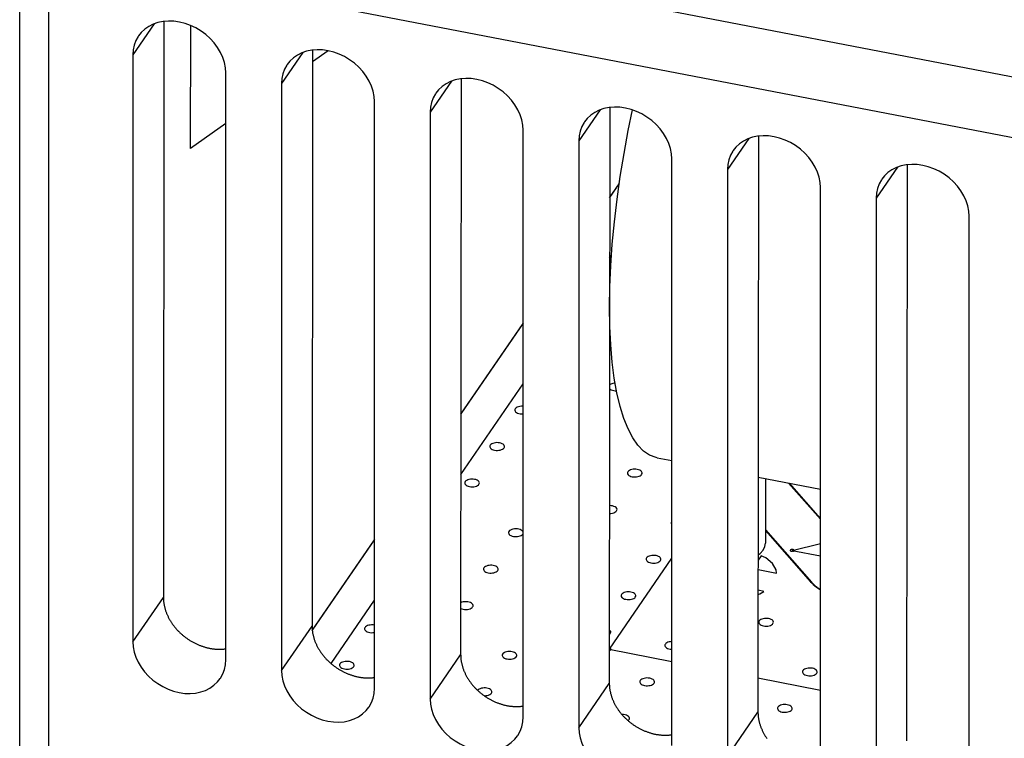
# Model space of a CAD drawing. Extents: x -841 to -216, y -127 to 601.
# Tile 120 of 201: x -401 to -374, y 431 to 451. Entities that reach past the tile are written whole.
import ezdxf

# ---------------------------------------------------------------- set-up
doc = ezdxf.new("R2010")
doc.units = 0
doc.header["$LTSCALE"] = 23.1
doc.layers.add('HEATSINK_AM_0', color=7, linetype='CONTINUOUS')

msp = doc.modelspace()

# ---------------------------------------------------------------- linework, layer by layer
at = {"layer": 'HEATSINK_AM_0', "color": 7}
for p, q in [((-400.597, 413.484), (-400.597, 465.992)), ((-399.808, 465.394), (-399.808, 412.886)), ((-393.219, 452.883), (-295.096, 433.958)), ((-295.492, 432.364), (-393.615, 451.289)), ((-396.922, 450.521), (-397.505, 449.672)), ((-396.662, 450.587), (-396.674, 434.855)), ((-395.93, 447.12), (-395.926, 450.477)), ((-397.505, 449.672), (-397.505, 433.643)), ((-392.863, 449.738), (-393.446, 448.889)), ((-392.603, 449.804), (-392.614, 434.072)), ((-392.17, 449.787), (-392.603, 449.48)), ((-394.968, 433.154), (-394.968, 449.182)), ((-393.446, 448.889), (-393.446, 432.861)), ((-388.803, 448.955), (-389.386, 448.106)), ((-388.544, 449.021), (-388.555, 433.289)), ((-390.909, 432.371), (-390.909, 448.399)), ((-389.386, 448.106), (-389.386, 432.078)), ((-384.744, 448.172), (-385.327, 447.323)), ((-384.484, 448.238), (-384.495, 432.506)), ((-394.968, 447.802), (-395.93, 447.12)), ((-386.849, 431.588), (-386.849, 447.616)), ((-380.425, 447.455), (-380.436, 431.723)), ((-385.327, 447.323), (-385.327, 431.295)), ((-380.684, 447.389), (-381.267, 446.54)), ((-382.79, 430.805), (-382.79, 446.833)), ((-376.365, 446.672), (-376.376, 430.94)), ((-381.267, 446.54), (-381.267, 430.512)), ((-376.625, 446.606), (-377.208, 445.757)), ((-384.222, 446.165), (-384.486, 445.782)), ((-384.486, 445.773), (-384.224, 446.155)), ((-378.73, 430.022), (-378.73, 446.051)), ((-377.208, 445.757), (-377.208, 429.729)), ((-374.671, 429.239), (-374.671, 445.268)), ((-384.487, 444.125), (-384.434, 444.201)), ((-386.849, 442.342), (-388.55, 439.867)), ((-388.55, 439.856), (-386.849, 442.332)), ((-388.551, 438.207), (-386.849, 440.685)), ((-383.19, 438.669), (-382.79, 438.591)), ((-380.431, 438.136), (-378.73, 437.808)), ((-380.23, 438.098), (-380.23, 436.333)), ((-378.73, 436.989), (-379.599, 437.976)), ((-378.73, 437.011), (-379.575, 437.971)), ((-380.23, 436.699), (-378.974, 435.272)), ((-390.909, 436.434), (-392.607, 433.963)), ((-392.606, 433.951), (-390.909, 436.422)), ((-380.23, 436.677), (-378.998, 435.277)), ((-379.504, 436.139), (-378.73, 436.33)), ((-384.494, 433.443), (-382.79, 435.925)), ((-380.349, 435.992), (-380.433, 435.871)), ((-380.225, 435.932), (-380.349, 435.992)), ((-380.041, 435.779), (-380.225, 435.932)), ((-379.504, 436.139), (-378.73, 435.99)), ((-380.433, 435.613), (-379.931, 435.516)), ((-379.938, 435.606), (-380.041, 435.779)), ((-379.931, 435.516), (-379.938, 435.606)), ((-378.998, 435.277), (-378.957, 435.241)), ((-378.974, 435.272), (-378.934, 435.236)), ((-378.957, 435.241), (-378.924, 435.203)), ((-378.934, 435.236), (-378.9, 435.198)), ((-378.924, 435.203), (-378.885, 435.168)), ((-378.9, 435.198), (-378.862, 435.163)), ((-378.885, 435.168), (-378.838, 435.134)), ((-378.862, 435.163), (-378.815, 435.13)), ((-378.835, 435.132), (-378.73, 435.056)), ((-378.812, 435.127), (-378.8, 435.119)), ((-378.8, 435.119), (-378.73, 435.069)), ((-397.505, 433.643), (-396.674, 434.855)), ((-380.273, 435.019), (-380.433, 435.049)), ((-380.433, 434.937), (-380.387, 434.953)), ((-380.387, 434.953), (-380.273, 435.019)), ((-392.095, 433.048), (-390.909, 434.775)), ((-393.446, 432.861), (-392.614, 434.072)), ((-389.386, 432.078), (-388.555, 433.289)), ((-384.499, 433.437), (-382.79, 433.107)), ((-380.435, 432.653), (-378.73, 432.324)), ((-385.327, 431.295), (-384.495, 432.506)), ((-381.267, 430.512), (-380.436, 431.723))]:
    msp.add_line(p, q, dxfattribs=at)
for points in [[(-394.968, 449.182), (-394.978, 449.323), (-395.005, 449.464), (-395.051, 449.605), (-395.114, 449.743), (-395.193, 449.877), (-395.288, 450.003), (-395.395, 450.121), (-395.515, 450.229), (-395.645, 450.326), (-395.785, 450.409), (-395.931, 450.479), (-396.081, 450.533), (-396.233, 450.571), (-396.385, 450.593), (-396.536, 450.597), (-396.682, 450.585), (-396.821, 450.556), (-396.952, 450.51), (-397.073, 450.449), (-397.182, 450.373), (-397.277, 450.282), (-397.35, 450.191)], [(-397.35, 450.191), (-397.358, 450.179), (-397.422, 450.064), (-397.468, 449.94), (-397.496, 449.809), (-397.505, 449.672)], [(-390.909, 448.399), (-390.918, 448.54), (-390.946, 448.681), (-390.992, 448.822), (-391.054, 448.96), (-391.134, 449.094), (-391.228, 449.22), (-391.336, 449.338), (-391.455, 449.446), (-391.586, 449.543), (-391.725, 449.627), (-391.871, 449.696), (-392.021, 449.75), (-392.174, 449.788), (-392.326, 449.81), (-392.476, 449.814), (-392.622, 449.802), (-392.762, 449.773), (-392.893, 449.727), (-393.014, 449.666), (-393.122, 449.59), (-393.218, 449.499), (-393.29, 449.408)], [(-393.29, 449.408), (-393.299, 449.396), (-393.362, 449.281), (-393.409, 449.157), (-393.436, 449.026), (-393.446, 448.889)], [(-386.849, 447.616), (-386.859, 447.757), (-386.886, 447.898), (-386.932, 448.039), (-386.995, 448.177), (-387.074, 448.311), (-387.169, 448.438), (-387.276, 448.555), (-387.396, 448.663), (-387.526, 448.76), (-387.666, 448.844), (-387.812, 448.913), (-387.962, 448.967), (-388.114, 449.005), (-388.266, 449.027), (-388.417, 449.031), (-388.563, 449.019), (-388.702, 448.99), (-388.833, 448.944), (-388.954, 448.883), (-389.063, 448.807), (-389.158, 448.716), (-389.231, 448.625)], [(-389.231, 448.625), (-389.239, 448.613), (-389.303, 448.498), (-389.349, 448.374), (-389.377, 448.244), (-389.386, 448.106)], [(-382.79, 446.833), (-382.799, 446.975), (-382.827, 447.115), (-382.873, 447.256), (-382.935, 447.394), (-383.015, 447.528), (-383.109, 447.655), (-383.217, 447.772), (-383.336, 447.88), (-383.467, 447.977), (-383.606, 448.061), (-383.752, 448.13), (-383.902, 448.184), (-384.055, 448.222), (-384.207, 448.244), (-384.357, 448.248), (-384.503, 448.236), (-384.643, 448.207), (-384.774, 448.162), (-384.895, 448.1), (-385.003, 448.024), (-385.099, 447.933), (-385.171, 447.842)], [(-384.487, 442.782), (-384.479, 443.338), (-384.454, 443.912), (-384.414, 444.504), (-384.357, 445.111), (-384.284, 445.729), (-384.196, 446.354), (-384.093, 446.982), (-383.976, 447.611), (-383.859, 448.169)], [(-385.171, 447.842), (-385.18, 447.83), (-385.243, 447.715), (-385.29, 447.591), (-385.317, 447.461), (-385.327, 447.323)], [(-378.73, 446.051), (-378.74, 446.192), (-378.767, 446.332), (-378.813, 446.473), (-378.876, 446.611), (-378.955, 446.745), (-379.05, 446.872), (-379.157, 446.989), (-379.277, 447.097), (-379.407, 447.194), (-379.547, 447.278), (-379.693, 447.347), (-379.843, 447.401), (-379.995, 447.439), (-380.147, 447.461), (-380.298, 447.465), (-380.444, 447.453), (-380.583, 447.424), (-380.715, 447.379), (-380.835, 447.317), (-380.944, 447.241), (-381.04, 447.15), (-381.112, 447.06)], [(-381.112, 447.06), (-381.12, 447.047), (-381.184, 446.932), (-381.23, 446.808), (-381.258, 446.678), (-381.267, 446.54)], [(-374.671, 445.268), (-374.68, 445.409), (-374.708, 445.549), (-374.754, 445.69), (-374.817, 445.828), (-374.896, 445.962), (-374.99, 446.089), (-375.098, 446.206), (-375.217, 446.314), (-375.348, 446.411), (-375.487, 446.495), (-375.633, 446.564), (-375.783, 446.618), (-375.936, 446.656), (-376.088, 446.678), (-376.238, 446.682), (-376.384, 446.67), (-376.524, 446.641), (-376.655, 446.596), (-376.776, 446.534), (-376.885, 446.458), (-376.98, 446.368), (-377.052, 446.277)], [(-377.052, 446.277), (-377.061, 446.264), (-377.124, 446.149), (-377.171, 446.025), (-377.198, 445.895), (-377.208, 445.757)], [(-383.19, 438.669), (-383.219, 438.675), (-383.394, 438.74), (-383.558, 438.852), (-383.712, 439.009), (-383.853, 439.211), (-383.982, 439.456), (-384.097, 439.744), (-384.199, 440.072), (-384.286, 440.44), (-384.358, 440.845), (-384.414, 441.284), (-384.455, 441.755), (-384.479, 442.254), (-384.487, 442.782)], [(-384.334, 440.71), (-384.366, 440.707), (-384.396, 440.701), (-384.425, 440.692), (-384.45, 440.681), (-384.472, 440.668), (-384.489, 440.653)], [(-384.489, 440.557), (-384.468, 440.539), (-384.441, 440.524), (-384.409, 440.512), (-384.374, 440.504), (-384.336, 440.499), (-384.297, 440.499)], [(-387.063, 440.007), (-387.072, 439.987), (-387.074, 439.965), (-387.068, 439.944), (-387.053, 439.923), (-387.031, 439.905), (-387.003, 439.89), (-386.969, 439.878), (-386.93, 439.869), (-386.891, 439.866), (-386.849, 439.866)], [(-386.849, 440.076), (-386.894, 440.077), (-386.937, 440.072), (-386.979, 440.062), (-387.014, 440.047), (-387.043, 440.029), (-387.063, 440.007)], [(-387.747, 439.012), (-387.756, 438.992), (-387.758, 438.971), (-387.753, 438.95), (-387.74, 438.931), (-387.72, 438.913), (-387.694, 438.897), (-387.663, 438.885), (-387.627, 438.876), (-387.589, 438.871), (-387.55, 438.869), (-387.512, 438.872), (-387.474, 438.879), (-387.441, 438.89), (-387.411, 438.904), (-387.388, 438.92), (-387.371, 438.939)], [(-387.371, 438.939), (-387.361, 438.959), (-387.359, 438.98), (-387.364, 439), (-387.377, 439.02), (-387.397, 439.038), (-387.423, 439.053), (-387.454, 439.066), (-387.49, 439.075), (-387.528, 439.08), (-387.567, 439.081), (-387.606, 439.078), (-387.643, 439.071), (-387.677, 439.061), (-387.706, 439.047), (-387.729, 439.031), (-387.747, 439.012)], [(-383.612, 438.214), (-383.602, 438.234), (-383.6, 438.255), (-383.605, 438.275), (-383.619, 438.295), (-383.638, 438.313), (-383.665, 438.328), (-383.696, 438.341), (-383.731, 438.35), (-383.769, 438.355), (-383.808, 438.356), (-383.847, 438.353), (-383.884, 438.346), (-383.918, 438.336), (-383.947, 438.322), (-383.971, 438.306), (-383.988, 438.287)], [(-388.055, 437.943), (-388.045, 437.963), (-388.043, 437.984), (-388.048, 438.004), (-388.061, 438.024), (-388.081, 438.042), (-388.107, 438.057), (-388.138, 438.07), (-388.174, 438.079), (-388.212, 438.084), (-388.251, 438.085), (-388.29, 438.082), (-388.327, 438.075), (-388.361, 438.065), (-388.39, 438.051), (-388.413, 438.035), (-388.431, 438.016)], [(-383.988, 438.287), (-383.998, 438.267), (-384, 438.246), (-383.994, 438.225), (-383.981, 438.206), (-383.961, 438.188), (-383.935, 438.172), (-383.904, 438.16), (-383.868, 438.151), (-383.83, 438.146), (-383.792, 438.144), (-383.753, 438.147), (-383.715, 438.154), (-383.682, 438.165), (-383.653, 438.179), (-383.629, 438.195), (-383.612, 438.214)], [(-388.431, 438.016), (-388.44, 437.996), (-388.443, 437.975), (-388.437, 437.954), (-388.424, 437.935), (-388.404, 437.917), (-388.378, 437.901), (-388.347, 437.889), (-388.311, 437.88), (-388.273, 437.875), (-388.234, 437.874), (-388.196, 437.876), (-388.158, 437.883), (-388.125, 437.894), (-388.095, 437.908), (-388.072, 437.924), (-388.055, 437.943)], [(-384.296, 437.218), (-384.286, 437.24), (-384.285, 437.263), (-384.293, 437.286), (-384.31, 437.307), (-384.336, 437.326), (-384.369, 437.341), (-384.406, 437.352), (-384.448, 437.359), (-384.492, 437.36)], [(-384.492, 437.149), (-384.45, 437.15), (-384.41, 437.156), (-384.373, 437.166), (-384.341, 437.18), (-384.314, 437.198), (-384.296, 437.218)], [(-386.849, 436.636), (-386.859, 436.656), (-386.876, 436.676), (-386.901, 436.693), (-386.931, 436.707), (-386.967, 436.718), (-387.006, 436.725), (-387.046, 436.727), (-387.087, 436.725), (-387.126, 436.718), (-387.161, 436.708), (-387.192, 436.694), (-387.217, 436.677), (-387.235, 436.657)], [(-382.792, 436.928), (-382.799, 436.916), (-382.803, 436.903), (-382.804, 436.89), (-382.803, 436.877), (-382.798, 436.865), (-382.79, 436.852)], [(-387.235, 436.657), (-387.245, 436.637), (-387.247, 436.617), (-387.242, 436.596), (-387.229, 436.576), (-387.209, 436.558), (-387.183, 436.543), (-387.152, 436.531), (-387.116, 436.521), (-387.078, 436.516), (-387.039, 436.515), (-387, 436.518), (-386.963, 436.525), (-386.929, 436.535), (-386.9, 436.549), (-386.877, 436.566), (-386.859, 436.585)], [(-380.433, 436.017), (-380.379, 436.054), (-380.293, 436.147), (-380.244, 436.247), (-380.23, 436.333)], [(-379.551, 436.148), (-379.553, 436.143), (-379.553, 436.138), (-379.552, 436.133), (-379.549, 436.128), (-379.544, 436.123), (-379.537, 436.119), (-379.53, 436.116), (-379.521, 436.114), (-379.511, 436.113), (-379.501, 436.112), (-379.492, 436.113), (-379.482, 436.115), (-379.474, 436.118), (-379.467, 436.121), (-379.461, 436.125), (-379.457, 436.13)], [(-379.457, 436.13), (-379.454, 436.135), (-379.454, 436.14), (-379.455, 436.145), (-379.458, 436.15), (-379.463, 436.155), (-379.47, 436.158), (-379.477, 436.162), (-379.486, 436.164), (-379.496, 436.165), (-379.506, 436.165), (-379.515, 436.165), (-379.525, 436.163), (-379.533, 436.16), (-379.54, 436.157), (-379.546, 436.153), (-379.551, 436.148)], [(-383.476, 435.932), (-383.486, 435.912), (-383.488, 435.892), (-383.483, 435.871), (-383.47, 435.851), (-383.45, 435.833), (-383.424, 435.818), (-383.393, 435.806), (-383.357, 435.796), (-383.319, 435.791), (-383.28, 435.79), (-383.242, 435.793), (-383.204, 435.8), (-383.17, 435.811), (-383.141, 435.824), (-383.118, 435.841), (-383.101, 435.86)], [(-383.101, 435.86), (-383.091, 435.88), (-383.089, 435.9), (-383.094, 435.921), (-383.107, 435.941), (-383.127, 435.959), (-383.153, 435.974), (-383.184, 435.987), (-383.22, 435.996), (-383.258, 436.001), (-383.297, 436.002), (-383.336, 435.999), (-383.373, 435.992), (-383.407, 435.982), (-383.436, 435.968), (-383.459, 435.951), (-383.476, 435.932)], [(-387.919, 435.661), (-387.929, 435.641), (-387.931, 435.621), (-387.926, 435.6), (-387.913, 435.58), (-387.893, 435.563), (-387.867, 435.547), (-387.836, 435.535), (-387.8, 435.526), (-387.762, 435.52), (-387.723, 435.519), (-387.684, 435.522), (-387.647, 435.529), (-387.613, 435.54), (-387.584, 435.553), (-387.561, 435.57), (-387.543, 435.589)], [(-387.543, 435.589), (-387.534, 435.609), (-387.532, 435.63), (-387.537, 435.65), (-387.55, 435.67), (-387.57, 435.688), (-387.596, 435.703), (-387.627, 435.716), (-387.663, 435.725), (-387.701, 435.73), (-387.74, 435.731), (-387.778, 435.728), (-387.816, 435.721), (-387.849, 435.711), (-387.879, 435.697), (-387.902, 435.68), (-387.919, 435.661)], [(-384.161, 434.936), (-384.17, 434.916), (-384.172, 434.896), (-384.167, 434.875), (-384.154, 434.855), (-384.134, 434.838), (-384.108, 434.822), (-384.077, 434.81), (-384.041, 434.801), (-384.003, 434.795), (-383.964, 434.794), (-383.926, 434.797), (-383.888, 434.804), (-383.854, 434.815), (-383.825, 434.828), (-383.802, 434.845), (-383.785, 434.864)], [(-383.785, 434.864), (-383.775, 434.884), (-383.773, 434.905), (-383.778, 434.925), (-383.791, 434.945), (-383.811, 434.963), (-383.837, 434.978), (-383.868, 434.991), (-383.904, 435), (-383.942, 435.005), (-383.981, 435.006), (-384.02, 435.003), (-384.057, 434.996), (-384.091, 434.986), (-384.12, 434.972), (-384.143, 434.955), (-384.161, 434.936)], [(-388.227, 434.593), (-388.217, 434.614), (-388.216, 434.636), (-388.223, 434.657), (-388.237, 434.678), (-388.26, 434.696), (-388.289, 434.711), (-388.323, 434.723), (-388.362, 434.731), (-388.403, 434.735), (-388.444, 434.734), (-388.484, 434.729), (-388.521, 434.719), (-388.554, 434.706)], [(-388.554, 434.553), (-388.523, 434.54), (-388.488, 434.53), (-388.449, 434.525), (-388.41, 434.523), (-388.37, 434.526), (-388.333, 434.533), (-388.298, 434.543), (-388.269, 434.557), (-388.245, 434.574), (-388.227, 434.593)], [(-380.026, 434.139), (-380.016, 434.159), (-380.014, 434.18), (-380.019, 434.2), (-380.033, 434.22), (-380.052, 434.238), (-380.078, 434.253), (-380.11, 434.266), (-380.145, 434.275), (-380.183, 434.28), (-380.222, 434.281), (-380.261, 434.278), (-380.298, 434.271), (-380.332, 434.261), (-380.361, 434.247), (-380.385, 434.23), (-380.402, 434.211)], [(-391.167, 434.032), (-391.177, 434.011), (-391.178, 433.989), (-391.172, 433.968), (-391.156, 433.947), (-391.134, 433.929), (-391.105, 433.913), (-391.07, 433.901), (-391.031, 433.893), (-390.991, 433.89), (-390.949, 433.891), (-390.909, 433.896)], [(-390.909, 434.095), (-390.946, 434.1), (-390.986, 434.102), (-391.025, 434.099), (-391.062, 434.092), (-391.096, 434.082), (-391.126, 434.068), (-391.149, 434.051), (-391.167, 434.032)], [(-380.402, 434.211), (-380.411, 434.191), (-380.414, 434.171), (-380.408, 434.15), (-380.395, 434.13), (-380.375, 434.113), (-380.349, 434.097), (-380.318, 434.085), (-380.282, 434.076), (-380.244, 434.07), (-380.205, 434.069), (-380.167, 434.072), (-380.129, 434.079), (-380.096, 434.09), (-380.067, 434.103), (-380.043, 434.12), (-380.026, 434.139)], [(-384.469, 433.868), (-384.46, 433.884), (-384.457, 433.901), (-384.458, 433.919), (-384.465, 433.935), (-384.477, 433.951), (-384.494, 433.966)], [(-384.494, 433.842), (-384.489, 433.846), (-384.484, 433.851), (-384.48, 433.855), (-384.476, 433.859), (-384.472, 433.863), (-384.469, 433.868)], [(-397.505, 433.643), (-397.496, 433.502), (-397.468, 433.362), (-397.423, 433.221), (-397.36, 433.083), (-397.28, 432.949), (-397.186, 432.822), (-397.079, 432.705), (-396.959, 432.597), (-396.828, 432.5), (-396.689, 432.416), (-396.543, 432.347), (-396.393, 432.293), (-396.241, 432.255), (-396.088, 432.233), (-395.938, 432.229), (-395.792, 432.241), (-395.653, 432.27), (-395.521, 432.315), (-395.401, 432.377), (-395.292, 432.453), (-395.196, 432.544), (-395.124, 432.634)], [(-384.452, 433.428), (-384.449, 433.433), (-384.449, 433.438), (-384.45, 433.444), (-384.454, 433.449), (-384.459, 433.453), (-384.467, 433.457), (-384.475, 433.46), (-384.484, 433.462), (-384.494, 433.463)], [(-382.965, 433.578), (-382.975, 433.557), (-382.977, 433.535), (-382.97, 433.514), (-382.955, 433.493), (-382.933, 433.475), (-382.904, 433.46), (-382.869, 433.448), (-382.831, 433.44), (-382.79, 433.436)], [(-382.79, 433.648), (-382.828, 433.644), (-382.864, 433.637), (-382.896, 433.627), (-382.925, 433.613), (-382.948, 433.597), (-382.965, 433.578)], [(-387.408, 433.307), (-387.418, 433.287), (-387.42, 433.266), (-387.414, 433.246), (-387.401, 433.226), (-387.381, 433.208), (-387.355, 433.193), (-387.324, 433.18), (-387.288, 433.171), (-387.251, 433.166), (-387.212, 433.165), (-387.173, 433.168), (-387.136, 433.175), (-387.102, 433.185), (-387.073, 433.199), (-387.049, 433.216), (-387.032, 433.235)], [(-387.032, 433.235), (-387.022, 433.255), (-387.02, 433.275), (-387.026, 433.296), (-387.039, 433.316), (-387.059, 433.333), (-387.085, 433.349), (-387.116, 433.361), (-387.152, 433.37), (-387.189, 433.376), (-387.228, 433.377), (-387.267, 433.374), (-387.305, 433.367), (-387.338, 433.356), (-387.367, 433.343), (-387.391, 433.326), (-387.408, 433.307)], [(-384.494, 433.41), (-384.485, 433.411), (-384.476, 433.413), (-384.468, 433.416), (-384.462, 433.419), (-384.456, 433.423), (-384.452, 433.428)], [(-395.124, 432.634), (-395.116, 432.647), (-395.052, 432.762), (-395.005, 432.886), (-394.978, 433.016), (-394.968, 433.154)], [(-391.851, 433.036), (-391.86, 433.016), (-391.863, 432.995), (-391.857, 432.975), (-391.844, 432.955), (-391.824, 432.937), (-391.798, 432.922), (-391.767, 432.909), (-391.731, 432.9), (-391.693, 432.895), (-391.654, 432.894), (-391.616, 432.897), (-391.578, 432.904), (-391.545, 432.914), (-391.516, 432.928), (-391.492, 432.945), (-391.475, 432.964)], [(-391.475, 432.964), (-391.465, 432.984), (-391.463, 433.004), (-391.468, 433.025), (-391.482, 433.045), (-391.501, 433.062), (-391.527, 433.078), (-391.559, 433.09), (-391.594, 433.099), (-391.632, 433.105), (-391.671, 433.106), (-391.71, 433.103), (-391.747, 433.096), (-391.781, 433.085), (-391.81, 433.072), (-391.834, 433.055), (-391.851, 433.036)], [(-378.83, 432.781), (-378.821, 432.801), (-378.819, 432.821), (-378.824, 432.842), (-378.837, 432.862), (-378.857, 432.879), (-378.883, 432.895), (-378.914, 432.907), (-378.95, 432.916), (-378.988, 432.922), (-379.027, 432.923), (-379.065, 432.92), (-379.103, 432.913), (-379.137, 432.902), (-379.166, 432.889), (-379.189, 432.872), (-379.206, 432.853)], [(-393.446, 432.861), (-393.436, 432.719), (-393.409, 432.579), (-393.363, 432.438), (-393.3, 432.3), (-393.221, 432.166), (-393.127, 432.039), (-393.019, 431.922), (-392.9, 431.814), (-392.769, 431.717), (-392.63, 431.633), (-392.484, 431.564), (-392.333, 431.51), (-392.181, 431.472), (-392.029, 431.45), (-391.879, 431.446), (-391.733, 431.458), (-391.593, 431.487), (-391.462, 431.533), (-391.341, 431.594), (-391.232, 431.67), (-391.137, 431.761), (-391.065, 431.852)], [(-383.273, 432.51), (-383.264, 432.53), (-383.261, 432.55), (-383.267, 432.571), (-383.28, 432.591), (-383.3, 432.608), (-383.326, 432.624), (-383.357, 432.636), (-383.393, 432.645), (-383.431, 432.651), (-383.47, 432.652), (-383.508, 432.649), (-383.546, 432.642), (-383.579, 432.631), (-383.608, 432.618), (-383.632, 432.601), (-383.649, 432.582)], [(-379.206, 432.853), (-379.216, 432.833), (-379.218, 432.812), (-379.213, 432.792), (-379.2, 432.772), (-379.18, 432.754), (-379.154, 432.739), (-379.123, 432.726), (-379.087, 432.717), (-379.049, 432.712), (-379.01, 432.711), (-378.971, 432.714), (-378.934, 432.721), (-378.9, 432.731), (-378.871, 432.745), (-378.848, 432.762), (-378.83, 432.781)], [(-387.716, 432.239), (-387.706, 432.259), (-387.704, 432.279), (-387.71, 432.3), (-387.723, 432.32), (-387.743, 432.337), (-387.769, 432.353), (-387.8, 432.365), (-387.836, 432.374), (-387.873, 432.38), (-387.912, 432.381), (-387.951, 432.378), (-387.989, 432.371), (-388.022, 432.36), (-388.051, 432.347), (-388.075, 432.33), (-388.092, 432.311)], [(-383.649, 432.582), (-383.659, 432.562), (-383.661, 432.541), (-383.656, 432.521), (-383.643, 432.501), (-383.623, 432.483), (-383.597, 432.468), (-383.565, 432.455), (-383.53, 432.446), (-383.492, 432.441), (-383.453, 432.44), (-383.414, 432.443), (-383.377, 432.45), (-383.343, 432.46), (-383.314, 432.474), (-383.291, 432.491), (-383.273, 432.51)], [(-391.065, 431.852), (-391.056, 431.864), (-390.992, 431.979), (-390.946, 432.103), (-390.918, 432.233), (-390.909, 432.371)], [(-387.911, 432.169), (-387.87, 432.17), (-387.83, 432.176), (-387.793, 432.187), (-387.761, 432.201), (-387.735, 432.218), (-387.716, 432.239)], [(-389.386, 432.078), (-389.377, 431.937), (-389.349, 431.796), (-389.304, 431.655), (-389.241, 431.517), (-389.161, 431.383), (-389.067, 431.257), (-388.96, 431.139), (-388.84, 431.031), (-388.709, 430.934), (-388.57, 430.85), (-388.424, 430.781), (-388.274, 430.727), (-388.122, 430.689), (-387.969, 430.667), (-387.819, 430.663), (-387.673, 430.675), (-387.534, 430.704), (-387.402, 430.75), (-387.282, 430.811), (-387.173, 430.887), (-387.077, 430.978), (-387.005, 431.069)], [(-379.89, 431.857), (-379.9, 431.837), (-379.902, 431.816), (-379.897, 431.796), (-379.884, 431.776), (-379.864, 431.758), (-379.838, 431.743), (-379.807, 431.73), (-379.771, 431.721), (-379.733, 431.716), (-379.694, 431.715), (-379.655, 431.718), (-379.618, 431.725), (-379.584, 431.735), (-379.555, 431.749), (-379.532, 431.766), (-379.515, 431.785)], [(-379.515, 431.785), (-379.505, 431.805), (-379.503, 431.825), (-379.508, 431.846), (-379.521, 431.866), (-379.541, 431.883), (-379.567, 431.899), (-379.598, 431.911), (-379.634, 431.92), (-379.672, 431.926), (-379.711, 431.927), (-379.749, 431.924), (-379.787, 431.917), (-379.821, 431.906), (-379.85, 431.893), (-379.873, 431.876), (-379.89, 431.857)], [(-387.005, 431.069), (-386.997, 431.081), (-386.933, 431.196), (-386.887, 431.32), (-386.859, 431.45), (-386.849, 431.588)], [(-383.957, 431.514), (-383.947, 431.536), (-383.946, 431.559), (-383.954, 431.581), (-383.971, 431.602), (-383.997, 431.621), (-384.029, 431.636), (-384.066, 431.647), (-384.108, 431.654), (-384.151, 431.656)], [(-383.982, 431.488), (-383.978, 431.492), (-383.973, 431.496), (-383.969, 431.5), (-383.964, 431.505), (-383.961, 431.509), (-383.957, 431.514)], [(-385.327, 431.295), (-385.317, 431.154), (-385.29, 431.013), (-385.244, 430.872), (-385.181, 430.734), (-385.102, 430.6), (-385.008, 430.474), (-384.9, 430.356), (-384.781, 430.248), (-384.65, 430.151), (-384.511, 430.067), (-384.365, 429.998), (-384.214, 429.944), (-384.062, 429.906), (-383.91, 429.884), (-383.76, 429.88), (-383.614, 429.892), (-383.474, 429.921), (-383.343, 429.967), (-383.222, 430.028), (-383.113, 430.104), (-383.018, 430.195), (-382.946, 430.286)]]:
    msp.add_lwpolyline(points, dxfattribs=at)
for points in [[(-396.674, 434.855, 0), (-396.673, 434.837, 0), (-396.673, 434.82, 0), (-396.672, 434.803, 0), (-396.671, 434.785, 0), (-396.67, 434.768, 0), (-396.668, 434.75, 0), (-396.667, 434.733, 0), (-396.664, 434.715, 0), (-396.662, 434.698, 0), (-396.659, 434.68, 0), (-396.656, 434.663, 0), (-396.653, 434.645, 0), (-396.65, 434.628, 0), (-396.646, 434.61, 0), (-396.642, 434.592, 0), (-396.637, 434.575, 0), (-396.633, 434.557, 0), (-396.628, 434.54, 0), (-396.622, 434.522, 0), (-396.617, 434.504, 0), (-396.611, 434.487, 0), (-396.605, 434.469, 0), (-396.599, 434.452, 0), (-396.592, 434.435, 0), (-396.585, 434.417, 0), (-396.578, 434.4, 0), (-396.571, 434.383, 0), (-396.563, 434.365, 0), (-396.555, 434.348, 0), (-396.547, 434.331, 0), (-396.539, 434.314, 0), (-396.53, 434.297, 0), (-396.521, 434.28, 0), (-396.512, 434.263, 0), (-396.503, 434.246, 0), (-396.493, 434.23, 0), (-396.483, 434.213, 0), (-396.473, 434.197, 0), (-396.462, 434.18, 0), (-396.452, 434.164, 0), (-396.441, 434.148, 0), (-396.43, 434.131, 0), (-396.418, 434.115, 0), (-396.407, 434.099, 0), (-396.395, 434.084, 0), (-396.383, 434.068, 0), (-396.371, 434.052, 0), (-396.358, 434.037, 0), (-396.346, 434.022, 0), (-396.333, 434.007, 0), (-396.32, 433.992, 0), (-396.306, 433.977, 0), (-396.293, 433.962, 0), (-396.279, 433.947, 0), (-396.265, 433.933, 0), (-396.251, 433.919, 0), (-396.237, 433.904, 0), (-396.222, 433.89, 0), (-396.208, 433.877, 0), (-396.193, 433.863, 0), (-396.178, 433.85, 0), (-396.162, 433.836, 0), (-396.147, 433.823, 0), (-396.132, 433.81, 0), (-396.116, 433.797, 0), (-396.1, 433.785, 0), (-396.084, 433.772, 0), (-396.068, 433.76, 0), (-396.051, 433.748, 0), (-396.035, 433.736, 0), (-396.018, 433.725, 0), (-396.002, 433.713, 0), (-395.985, 433.702, 0), (-395.968, 433.691, 0), (-395.951, 433.68, 0), (-395.933, 433.67, 0), (-395.916, 433.659, 0), (-395.898, 433.649, 0), (-395.881, 433.639, 0), (-395.863, 433.629, 0), (-395.845, 433.62, 0), (-395.827, 433.61, 0), (-395.809, 433.601, 0), (-395.791, 433.592, 0), (-395.773, 433.584, 0), (-395.755, 433.575, 0), (-395.736, 433.567, 0), (-395.718, 433.559, 0), (-395.699, 433.552, 0), (-395.681, 433.544, 0), (-395.662, 433.537, 0), (-395.644, 433.53, 0), (-395.625, 433.523, 0), (-395.606, 433.517, 0), (-395.587, 433.511, 0), (-395.568, 433.505, 0), (-395.549, 433.499, 0), (-395.53, 433.494, 0), (-395.511, 433.488, 0), (-395.492, 433.483, 0), (-395.473, 433.479, 0), (-395.454, 433.474, 0), (-395.435, 433.47, 0), (-395.416, 433.466, 0), (-395.397, 433.462, 0), (-395.378, 433.459, 0), (-395.359, 433.456, 0), (-395.34, 433.453, 0), (-395.321, 433.45, 0), (-395.302, 433.448, 0), (-395.283, 433.446, 0), (-395.264, 433.444, 0), (-395.245, 433.442, 0), (-395.226, 433.441, 0), (-395.207, 433.44, 0), (-395.189, 433.439, 0), (-395.17, 433.438, 0), (-395.151, 433.438, 0), (-395.132, 433.438, 0), (-395.114, 433.438, 0), (-395.095, 433.439, 0), (-395.077, 433.44, 0), (-395.059, 433.441, 0), (-395.04, 433.442, 0), (-395.022, 433.444, 0), (-395.004, 433.445, 0), (-394.986, 433.448, 0), (-394.968, 433.45, 0)], [(-392.614, 434.072, 0), (-392.614, 434.054, 0), (-392.613, 434.037, 0), (-392.613, 434.02, 0), (-392.612, 434.002, 0), (-392.611, 433.985, 0), (-392.609, 433.968, 0), (-392.607, 433.95, 0), (-392.605, 433.933, 0), (-392.603, 433.915, 0), (-392.6, 433.897, 0), (-392.597, 433.88, 0), (-392.594, 433.862, 0), (-392.59, 433.845, 0), (-392.586, 433.827, 0), (-392.582, 433.809, 0), (-392.578, 433.792, 0), (-392.573, 433.774, 0), (-392.568, 433.757, 0), (-392.563, 433.739, 0), (-392.557, 433.722, 0), (-392.552, 433.704, 0), (-392.546, 433.687, 0), (-392.539, 433.669, 0), (-392.533, 433.652, 0), (-392.526, 433.634, 0), (-392.519, 433.617, 0), (-392.511, 433.6, 0), (-392.504, 433.582, 0), (-392.496, 433.565, 0), (-392.488, 433.548, 0), (-392.479, 433.531, 0), (-392.471, 433.514, 0), (-392.462, 433.497, 0), (-392.452, 433.48, 0), (-392.443, 433.463, 0), (-392.433, 433.447, 0), (-392.423, 433.43, 0), (-392.413, 433.414, 0), (-392.403, 433.397, 0), (-392.392, 433.381, 0), (-392.381, 433.365, 0), (-392.37, 433.348, 0), (-392.359, 433.332, 0), (-392.347, 433.317, 0), (-392.335, 433.301, 0), (-392.323, 433.285, 0), (-392.311, 433.27, 0), (-392.299, 433.254, 0), (-392.286, 433.239, 0), (-392.273, 433.224, 0), (-392.26, 433.209, 0), (-392.247, 433.194, 0), (-392.233, 433.179, 0), (-392.22, 433.164, 0), (-392.206, 433.15, 0), (-392.192, 433.136, 0), (-392.177, 433.122, 0), (-392.163, 433.108, 0), (-392.148, 433.094, 0), (-392.133, 433.08, 0), (-392.118, 433.067, 0), (-392.103, 433.053, 0), (-392.088, 433.04, 0), (-392.072, 433.027, 0), (-392.056, 433.014, 0), (-392.04, 433.002, 0), (-392.024, 432.989, 0), (-392.008, 432.977, 0), (-391.992, 432.965, 0), (-391.976, 432.953, 0), (-391.959, 432.942, 0), (-391.942, 432.93, 0), (-391.925, 432.919, 0), (-391.908, 432.908, 0), (-391.891, 432.897, 0), (-391.874, 432.887, 0), (-391.856, 432.876, 0), (-391.839, 432.866, 0), (-391.821, 432.856, 0), (-391.804, 432.846, 0), (-391.786, 432.837, 0), (-391.768, 432.827, 0), (-391.75, 432.818, 0), (-391.732, 432.81, 0), (-391.714, 432.801, 0), (-391.695, 432.793, 0), (-391.677, 432.784, 0), (-391.658, 432.776, 0), (-391.64, 432.769, 0), (-391.621, 432.761, 0), (-391.603, 432.754, 0), (-391.584, 432.747, 0), (-391.565, 432.74, 0), (-391.547, 432.734, 0), (-391.528, 432.728, 0), (-391.509, 432.722, 0), (-391.49, 432.716, 0), (-391.471, 432.711, 0), (-391.452, 432.705, 0), (-391.433, 432.7, 0), (-391.414, 432.696, 0), (-391.395, 432.691, 0), (-391.376, 432.687, 0), (-391.357, 432.683, 0), (-391.338, 432.679, 0), (-391.319, 432.676, 0), (-391.3, 432.673, 0), (-391.281, 432.67, 0), (-391.262, 432.667, 0), (-391.243, 432.665, 0), (-391.224, 432.663, 0), (-391.205, 432.661, 0), (-391.186, 432.659, 0), (-391.167, 432.658, 0), (-391.148, 432.657, 0), (-391.129, 432.656, 0), (-391.11, 432.655, 0), (-391.092, 432.655, 0), (-391.073, 432.655, 0), (-391.054, 432.655, 0), (-391.036, 432.656, 0), (-391.017, 432.657, 0), (-390.999, 432.658, 0), (-390.981, 432.659, 0), (-390.963, 432.661, 0), (-390.944, 432.662, 0), (-390.926, 432.665, 0), (-390.908, 432.667, 0)], [(-388.555, 433.289, 0), (-388.554, 433.272, 0), (-388.554, 433.254, 0), (-388.553, 433.237, 0), (-388.552, 433.219, 0), (-388.551, 433.202, 0), (-388.549, 433.185, 0), (-388.548, 433.167, 0), (-388.546, 433.15, 0), (-388.543, 433.132, 0), (-388.54, 433.114, 0), (-388.537, 433.097, 0), (-388.534, 433.079, 0), (-388.531, 433.062, 0), (-388.527, 433.044, 0), (-388.523, 433.026, 0), (-388.518, 433.009, 0), (-388.514, 432.991, 0), (-388.509, 432.974, 0), (-388.503, 432.956, 0), (-388.498, 432.939, 0), (-388.492, 432.921, 0), (-388.486, 432.904, 0), (-388.48, 432.886, 0), (-388.473, 432.869, 0), (-388.466, 432.851, 0), (-388.459, 432.834, 0), (-388.452, 432.817, 0), (-388.444, 432.799, 0), (-388.436, 432.782, 0), (-388.428, 432.765, 0), (-388.42, 432.748, 0), (-388.411, 432.731, 0), (-388.402, 432.714, 0), (-388.393, 432.697, 0), (-388.384, 432.68, 0), (-388.374, 432.664, 0), (-388.364, 432.647, 0), (-388.354, 432.631, 0), (-388.343, 432.614, 0), (-388.333, 432.598, 0), (-388.322, 432.582, 0), (-388.311, 432.566, 0), (-388.299, 432.549, 0), (-388.288, 432.534, 0), (-388.276, 432.518, 0), (-388.264, 432.502, 0), (-388.252, 432.487, 0), (-388.239, 432.471, 0), (-388.227, 432.456, 0), (-388.214, 432.441, 0), (-388.201, 432.426, 0), (-388.187, 432.411, 0), (-388.174, 432.396, 0), (-388.16, 432.381, 0), (-388.146, 432.367, 0), (-388.132, 432.353, 0), (-388.118, 432.339, 0), (-388.103, 432.325, 0), (-388.089, 432.311, 0), (-388.074, 432.297, 0), (-388.059, 432.284, 0), (-388.043, 432.27, 0), (-388.028, 432.257, 0), (-388.013, 432.244, 0), (-387.997, 432.231, 0), (-387.981, 432.219, 0), (-387.965, 432.206, 0), (-387.949, 432.194, 0), (-387.932, 432.182, 0), (-387.916, 432.17, 0), (-387.899, 432.159, 0), (-387.883, 432.147, 0), (-387.866, 432.136, 0), (-387.849, 432.125, 0), (-387.832, 432.114, 0), (-387.814, 432.104, 0), (-387.797, 432.093, 0), (-387.779, 432.083, 0), (-387.762, 432.073, 0), (-387.744, 432.063, 0), (-387.726, 432.054, 0), (-387.708, 432.045, 0), (-387.69, 432.035, 0), (-387.672, 432.027, 0), (-387.654, 432.018, 0), (-387.636, 432.01, 0), (-387.617, 432.001, 0), (-387.599, 431.994, 0), (-387.58, 431.986, 0), (-387.562, 431.978, 0), (-387.543, 431.971, 0), (-387.525, 431.964, 0), (-387.506, 431.958, 0), (-387.487, 431.951, 0), (-387.468, 431.945, 0), (-387.449, 431.939, 0), (-387.43, 431.933, 0), (-387.411, 431.928, 0), (-387.392, 431.922, 0), (-387.373, 431.917, 0), (-387.354, 431.913, 0), (-387.335, 431.908, 0), (-387.316, 431.904, 0), (-387.297, 431.9, 0), (-387.278, 431.896, 0), (-387.259, 431.893, 0), (-387.24, 431.89, 0), (-387.221, 431.887, 0), (-387.202, 431.884, 0), (-387.183, 431.882, 0), (-387.164, 431.88, 0), (-387.145, 431.878, 0), (-387.126, 431.876, 0), (-387.107, 431.875, 0), (-387.088, 431.874, 0), (-387.07, 431.873, 0), (-387.051, 431.873, 0), (-387.032, 431.872, 0), (-387.014, 431.872, 0), (-386.995, 431.872, 0), (-386.976, 431.873, 0), (-386.958, 431.874, 0), (-386.94, 431.875, 0), (-386.921, 431.876, 0), (-386.903, 431.878, 0), (-386.885, 431.88, 0), (-386.867, 431.882, 0), (-386.849, 431.884, 0)], [(-384.495, 432.506, 0), (-384.495, 432.489, 0), (-384.495, 432.471, 0), (-384.494, 432.454, 0), (-384.493, 432.437, 0), (-384.492, 432.419, 0), (-384.49, 432.402, 0), (-384.488, 432.384, 0), (-384.486, 432.367, 0), (-384.484, 432.349, 0), (-384.481, 432.332, 0), (-384.478, 432.314, 0), (-384.475, 432.296, 0), (-384.471, 432.279, 0), (-384.467, 432.261, 0), (-384.463, 432.244, 0), (-384.459, 432.226, 0), (-384.454, 432.208, 0), (-384.449, 432.191, 0), (-384.444, 432.173, 0), (-384.438, 432.156, 0), (-384.433, 432.138, 0), (-384.427, 432.121, 0), (-384.42, 432.103, 0), (-384.414, 432.086, 0), (-384.407, 432.068, 0), (-384.4, 432.051, 0), (-384.392, 432.034, 0), (-384.385, 432.016, 0), (-384.377, 431.999, 0), (-384.369, 431.982, 0), (-384.36, 431.965, 0), (-384.352, 431.948, 0), (-384.343, 431.931, 0), (-384.334, 431.914, 0), (-384.324, 431.898, 0), (-384.314, 431.881, 0), (-384.304, 431.864, 0), (-384.294, 431.848, 0), (-384.284, 431.831, 0), (-384.273, 431.815, 0), (-384.262, 431.799, 0), (-384.251, 431.783, 0), (-384.24, 431.767, 0), (-384.228, 431.751, 0), (-384.217, 431.735, 0), (-384.205, 431.719, 0), (-384.192, 431.704, 0), (-384.18, 431.688, 0), (-384.167, 431.673, 0), (-384.154, 431.658, 0), (-384.141, 431.643, 0), (-384.128, 431.628, 0), (-384.114, 431.613, 0), (-384.101, 431.599, 0), (-384.087, 431.584, 0), (-384.073, 431.57, 0), (-384.058, 431.556, 0), (-384.044, 431.542, 0), (-384.029, 431.528, 0), (-384.014, 431.514, 0), (-383.999, 431.501, 0), (-383.984, 431.487, 0), (-383.969, 431.474, 0), (-383.953, 431.461, 0), (-383.937, 431.449, 0), (-383.922, 431.436, 0), (-383.906, 431.424, 0), (-383.889, 431.411, 0), (-383.873, 431.399, 0), (-383.857, 431.387, 0), (-383.84, 431.376, 0), (-383.823, 431.364, 0), (-383.806, 431.353, 0), (-383.789, 431.342, 0), (-383.772, 431.331, 0), (-383.755, 431.321, 0), (-383.737, 431.31, 0), (-383.72, 431.3, 0), (-383.702, 431.29, 0), (-383.685, 431.28, 0), (-383.667, 431.271, 0), (-383.649, 431.262, 0), (-383.631, 431.252, 0), (-383.613, 431.244, 0), (-383.595, 431.235, 0), (-383.576, 431.227, 0), (-383.558, 431.218, 0), (-383.539, 431.211, 0), (-383.521, 431.203, 0), (-383.502, 431.195, 0), (-383.484, 431.188, 0), (-383.465, 431.181, 0), (-383.446, 431.175, 0), (-383.428, 431.168, 0), (-383.409, 431.162, 0), (-383.39, 431.156, 0), (-383.371, 431.15, 0), (-383.352, 431.145, 0), (-383.333, 431.139, 0), (-383.314, 431.134, 0), (-383.295, 431.13, 0), (-383.276, 431.125, 0), (-383.257, 431.121, 0), (-383.238, 431.117, 0), (-383.219, 431.113, 0), (-383.2, 431.11, 0), (-383.181, 431.107, 0), (-383.162, 431.104, 0), (-383.143, 431.101, 0), (-383.124, 431.099, 0), (-383.105, 431.097, 0), (-383.086, 431.095, 0), (-383.067, 431.093, 0), (-383.048, 431.092, 0), (-383.029, 431.091, 0), (-383.01, 431.09, 0), (-382.991, 431.09, 0), (-382.973, 431.089, 0), (-382.954, 431.089, 0), (-382.935, 431.09, 0), (-382.917, 431.09, 0), (-382.898, 431.091, 0), (-382.88, 431.092, 0), (-382.862, 431.093, 0), (-382.844, 431.095, 0), (-382.825, 431.097, 0), (-382.807, 431.099, 0), (-382.79, 431.101, 0)], [(-380.436, 431.723, 0), (-380.435, 431.706, 0), (-380.435, 431.688, 0), (-380.434, 431.671, 0), (-380.433, 431.654, 0), (-380.432, 431.636, 0), (-380.431, 431.619, 0), (-380.429, 431.601, 0), (-380.427, 431.584, 0), (-380.424, 431.566, 0), (-380.421, 431.549, 0), (-380.418, 431.531, 0), (-380.415, 431.513, 0), (-380.412, 431.496, 0), (-380.408, 431.478, 0), (-380.404, 431.461, 0), (-380.399, 431.443, 0), (-380.395, 431.425, 0), (-380.39, 431.408, 0), (-380.384, 431.39, 0), (-380.379, 431.373, 0), (-380.373, 431.355, 0), (-380.367, 431.338, 0), (-380.361, 431.32, 0), (-380.354, 431.303, 0), (-380.347, 431.285, 0), (-380.34, 431.268, 0), (-380.333, 431.251, 0), (-380.325, 431.234, 0), (-380.317, 431.216, 0), (-380.309, 431.199, 0), (-380.301, 431.182, 0), (-380.292, 431.165, 0), (-380.283, 431.148, 0), (-380.274, 431.131, 0), (-380.265, 431.115, 0), (-380.255, 431.098, 0), (-380.245, 431.081, 0), (-380.235, 431.065, 0), (-380.224, 431.048, 0), (-380.214, 431.032, 0), (-380.203, 431.016, 0), (-380.192, 431, 0)]]:
    msp.add_polyline3d(points, dxfattribs=at)

doc.saveas('drawing.dxf')
